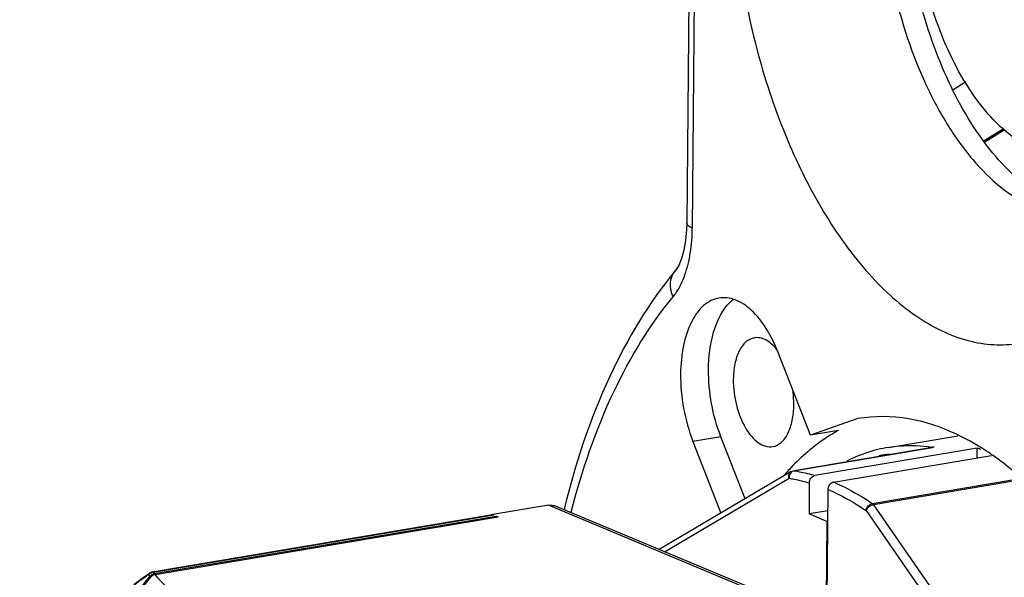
# Model space of a CAD drawing. Header units: millimetres. Extents: x 12 to 2508, y 25 to 1770.
# Tile 35 of 53: x 2143 to 2173, y 811 to 827. Entities that reach past the tile are written whole.
import ezdxf

# ---------------------------------------------------------------- set-up
doc = ezdxf.new("R2010")
doc.units = ezdxf.units.MM
for name, color, linetype in [('CABLE_PBL76', 7, 'Continuous'), ('COVER_J_ABL73', 7, 'Continuous'), ('COVER_J_PBL75', 7, 'Continuous'), ('new_view_8_VBL72', 7, 'Continuous'), ('PLATE_J_PBL74', 7, 'Continuous')]:
    doc.layers.add(name, color=color, linetype=linetype)

# ---------------------------------------------------------------- blocks, each defined once
blk = doc.blocks.new('PLATE_J_PBL74', base_point=(1217.389, 1067.36))
at = {"layer": 'PLATE_J_PBL74', "color": 7}
for points, knots in [([(1178.079, 1081.203), (1178.084, 1080.134), (1178.322, 1078.019), (1179.109, 1075.526), (1180.021, 1073.778), (1180.784, 1072.702), (1181.619, 1071.86), (1182.246, 1071.453), (1182.56, 1071.308)], [0, 0, 0, 0, 0.283097, 0.559922, 0.68753, 0.804167, 0.908314, 1, 1, 1, 1]), ([(1182.562, 1071.813), (1182.004, 1072.213), (1180.97, 1073.347), (1179.829, 1075.485), (1179.039, 1078.028), (1178.798, 1079.853), (1178.76, 1080.778)], [0, 0, 0, 0, 0.205725, 0.451109, 0.722474, 1, 1, 1, 1]), ([(1182.575, 1073.042), (1182.054, 1073.288), (1181.341, 1073.927), (1180.594, 1074.985), (1179.88, 1076.353), (1179.263, 1078.301), (1179.073, 1079.954), (1179.066, 1080.79)], [0, 0, 0, 0, 0.195391, 0.312201, 0.43988, 0.716699, 1, 1, 1, 1])]:
    blk.add_open_spline(points, degree=3, knots=knots, dxfattribs=at)
blk = doc.blocks.new('COVER_J_PBL75', base_point=(1209.479, 1067.055))
at = {"layer": 'COVER_J_PBL75', "color": 7}
for p, q in [((1172.507, 1095.867), (1172.292, 1070.785)), ((1171.977, 1069.4), (1171.941, 1069.353)), ((1171.948, 1069.361), (1171.941, 1069.353)), ((1171.948, 1069.361), (1171.942, 1069.352)), ((1175.992, 1064.441), (1175.025, 1066.913)), ((1177.404, 1064.934), (1175.992, 1064.441)), ((1174.037, 1062.535), (1173.31, 1064.394)), ((1176.828, 1064.582), (1175.992, 1064.441)), ((1172.473, 1064.253), (1173.313, 1062.107))]:
    blk.add_line(p, q, dxfattribs=at)
at = {"layer": 'COVER_J_PBL75', "color": 2}
for p, q in [((1172.671, 1095.718), (1172.456, 1070.636)), ((1181.185, 1073.253), (1181.751, 1073.605)), ((1181.195, 1073.231), (1181.768, 1073.583)), ((1181.207, 1073.221), (1181.782, 1073.572)), ((1171.941, 1069.353), (1171.948, 1069.361)), ((1173.31, 1064.394), (1172.473, 1064.253))]:
    blk.add_line(p, q, dxfattribs=at)
at = {"layer": 'COVER_J_PBL75', "color": 7}
blk.add_lwpolyline([(1172.292, 1070.785), (1172.286, 1070.599), (1172.256, 1070.269), (1172.205, 1069.98), (1172.134, 1069.728), (1172.048, 1069.52), (1171.977, 1069.4)], dxfattribs=at)
at = {"layer": 'COVER_J_PBL75', "color": 2}
blk.add_arc((1229.82, 999.221), 90.354, 122.98303, 123.2623, dxfattribs=at)
at = {"layer": 'COVER_J_PBL75', "color": 7}
for centre, radius, start, end in [((1180.444, 1058.722), 6.918, 136.7298, 137.2767), ((1180.59, 1058.588), 7.117, 137.2822, 138.9843)]:
    blk.add_arc(centre, radius, start, end, dxfattribs=at)
for points, knots in [([(1173.652, 1081.776), (1173.644, 1080.845), (1173.756, 1078.968), (1174.268, 1076.213), (1175.099, 1073.609), (1176.205, 1071.294), (1177.53, 1069.391), (1179.01, 1067.994), (1180.383, 1067.299), (1181.461, 1067.121), (1181.977, 1067.148), (1182.226, 1067.19)], [0, 0, 0, 0, 0.150414, 0.303038, 0.451801, 0.591016, 0.716122, 0.824584, 0.917176, 0.95929, 1, 1, 1, 1]), ([(1171.941, 1069.353), (1171.151, 1068.4), (1169.784, 1066.1), (1168.952, 1063.577), (1168.619, 1062.215)], [0, 0, 0, 0, 0.468872, 1, 1, 1, 1]), ([(1173.251, 1068.542), (1173.169, 1068.528), (1173.004, 1068.473), (1172.78, 1068.32), (1172.583, 1068.102), (1172.349, 1067.712), (1172.156, 1067.092), (1172.107, 1066.557), (1172.105, 1066.271)], [0, 0, 0, 0, 0.091529, 0.188395, 0.294701, 0.412792, 0.685393, 1, 1, 1, 1]), ([(1175.025, 1066.913), (1174.927, 1067.164), (1174.705, 1067.619), (1174.274, 1068.171), (1173.844, 1068.47), (1173.496, 1068.558), (1173.33, 1068.555), (1173.251, 1068.542)], [0, 0, 0, 0, 0.314052, 0.585607, 0.809344, 0.907174, 1, 1, 1, 1]), ([(1173.498, 1068.326), (1173.512, 1068.342), (1173.568, 1068.403), (1173.629, 1068.459), (1173.677, 1068.497)], [0, 0, 0, 0, 0.258378, 1, 1, 1, 1]), ([(1172.941, 1066.412), (1172.944, 1066.786), (1173.02, 1067.461), (1173.303, 1068.099), (1173.498, 1068.326)], [0, 0, 0, 0, 0.554751, 1, 1, 1, 1]), ([(1174.312, 1067.351), (1174.22, 1067.336), (1174.028, 1067.234), (1173.832, 1066.945), (1173.709, 1066.555), (1173.682, 1066.26), (1173.681, 1066.103)], [0, 0, 0, 0, 0.187128, 0.411103, 0.684496, 1, 1, 1, 1]), ([(1174.977, 1067.009), (1174.928, 1067.069), (1174.828, 1067.175), (1174.66, 1067.294), (1174.485, 1067.358), (1174.366, 1067.36), (1174.312, 1067.351)], [0, 0, 0, 0, 0.295336, 0.555951, 0.786839, 1, 1, 1, 1]), ([(1173.31, 1064.394), (1173.185, 1064.713), (1173.001, 1065.379), (1172.938, 1066.068), (1172.941, 1066.412)], [0, 0, 0, 0, 0.498354, 1, 1, 1, 1]), ([(1172.105, 1066.271), (1172.102, 1065.927), (1172.164, 1065.238), (1172.349, 1064.572), (1172.473, 1064.253)], [0, 0, 0, 0, 0.501646, 1, 1, 1, 1]), ([(1173.681, 1066.103), (1173.679, 1065.845), (1173.742, 1065.342), (1173.96, 1064.766), (1174.214, 1064.4), (1174.418, 1064.208), (1174.636, 1064.096), (1174.79, 1064.085), (1174.86, 1064.097)], [0, 0, 0, 0, 0.302985, 0.590733, 0.716065, 0.824736, 0.917504, 1, 1, 1, 1]), ([(1175.49, 1065.346), (1175.491, 1065.384), (1175.489, 1065.538), (1175.475, 1065.693), (1175.458, 1065.808)], [0, 0, 0, 0, 0.24567, 1, 1, 1, 1]), ([(1174.86, 1064.097), (1174.952, 1064.112), (1175.144, 1064.214), (1175.34, 1064.503), (1175.462, 1064.894), (1175.489, 1065.188), (1175.49, 1065.346)], [0, 0, 0, 0, 0.187128, 0.411103, 0.684496, 1, 1, 1, 1]), ([(1180.465, 1064.414), (1179.977, 1064.655), (1178.973, 1065.006), (1177.902, 1065.018), (1177.404, 1064.934)], [0, 0, 0, 0, 0.518807, 1, 1, 1, 1]), ([(1176.828, 1064.582), (1176.701, 1064.512), (1176.183, 1064.2), (1175.721, 1063.799), (1175.406, 1063.464)], [0, 0, 0, 0, 0.2401, 1, 1, 1, 1]), ([(1181.514, 1063.782), (1181.428, 1063.843), (1181.091, 1064.074), (1180.737, 1064.28), (1180.465, 1064.414)], [0, 0, 0, 0, 0.257991, 1, 1, 1, 1]), ([(1183.016, 1062.451), (1182.896, 1062.579), (1182.427, 1063.057), (1181.916, 1063.494), (1181.514, 1063.782)], [0, 0, 0, 0, 0.261577, 1, 1, 1, 1])]:
    blk.add_open_spline(points, degree=3, knots=knots, dxfattribs=at)
at = {"layer": 'COVER_J_PBL75', "color": 2}
for points, knots in [([(1172.456, 1070.636), (1172.413, 1070.653), (1172.344, 1070.685), (1172.292, 1070.755), (1172.292, 1070.785)], [0, 0, 0, 0, 0.599307, 1, 1, 1, 1]), ([(1172.234, 1069.235), (1172.31, 1069.447), (1172.418, 1069.912), (1172.454, 1070.386), (1172.456, 1070.636)], [0, 0, 0, 0, 0.474158, 1, 1, 1, 1]), ([(1171.824, 1069.114), (1171.83, 1069.136), (1171.856, 1069.221), (1171.9, 1069.301), (1171.941, 1069.353)], [0, 0, 0, 0, 0.255053, 1, 1, 1, 1]), ([(1171.881, 1068.581), (1171.862, 1068.626), (1171.802, 1068.795), (1171.792, 1068.986), (1171.824, 1069.114)], [0, 0, 0, 0, 0.266511, 1, 1, 1, 1]), ([(1171.881, 1068.581), (1171.918, 1068.625), (1172.065, 1068.825), (1172.171, 1069.054), (1172.234, 1069.235)], [0, 0, 0, 0, 0.230518, 1, 1, 1, 1]), ([(1168.829, 1062.134), (1169.149, 1063.373), (1169.925, 1065.649), (1171.171, 1067.726), (1171.881, 1068.581)], [0, 0, 0, 0, 0.535, 1, 1, 1, 1])]:
    blk.add_open_spline(points, degree=3, knots=knots, dxfattribs=at)
blk = doc.blocks.new('CABLE_PBL76', base_point=(1168.907, 1048.173))
at = {"layer": 'CABLE_PBL76', "color": 7}
for p, q in [((1178.323, 1064.075), (1180.399, 1064.424)), ((1175.483, 1063.373), (1179.635, 1064.073)), ((1180.972, 1064.05), (1176.122, 1063.232)), ((1180.97, 1063.754), (1180.972, 1064.05)), ((1176.682, 1063.032), (1181.398, 1063.826)), ((1175.414, 1063.348), (1171.467, 1061.017)), ((1175.953, 1063.011), (1175.945, 1062.082)), ((1176.609, 1063), (1176.587, 1062.996)), ((1176.598, 1062.992), (1176.587, 1062.996)), ((1176.587, 1062.996), (1176.587, 1062.979)), ((1176.478, 1058.766), (1176.513, 1062.811)), ((1168.158, 1062.343), (1166.486, 1062.061)), ((1168.353, 1062.32), (1174.144, 1059.897)), ((1166.482, 1062.053), (1156.304, 1060.338)), ((1156.368, 1060.295), (1166.591, 1062.017)), ((1156.391, 1060.266), (1166.646, 1061.994)), ((1166.479, 1062.059), (1166.486, 1062.061)), ((1166.479, 1062.059), (1166.486, 1062.061)), ((1166.486, 1062.061), (1166.517, 1062.048)), ((1166.591, 1062.017), (1166.59, 1061.985)), ((1166.591, 1062.017), (1166.646, 1061.994)), ((1176.507, 1062.177), (1175.945, 1062.082)), ((1176.482, 1061.857), (1175.945, 1062.082)), ((1176.482, 1061.857), (1176.456, 1058.775)), ((1176.482, 1061.857), (1176.504, 1061.861)), ((1156.242, 1060.316), (1156.223, 1060.305)), ((1156.234, 1060.312), (1156.223, 1060.305)), ((1156.223, 1060.305), (1156.223, 1060.305)), ((1156.233, 1060.206), (1156.238, 1060.213)), ((1156.233, 1060.206), (1156.238, 1060.213)), ((1156.266, 1060.328), (1156.242, 1060.316)), ((1156.289, 1060.335), (1156.266, 1060.328)), ((1156.304, 1060.338), (1156.289, 1060.335)), ((1156.289, 1060.335), (1156.289, 1060.335))]:
    blk.add_line(p, q, dxfattribs=at)
at = {"layer": 'CABLE_PBL76', "color": 2}
for p, q in [((1179.683, 1064.078), (1175.502, 1063.373)), ((1171.628, 1060.95), (1175.349, 1063.148)), ((1177.837, 1062.396), (1182.018, 1063.101)), ((1181.996, 1063.051), (1177.875, 1062.356)), ((1173.961, 1059.915), (1168.158, 1062.343)), ((1177.875, 1062.356), (1182.821, 1055.209)), ((1166.517, 1062.048), (1156.339, 1060.333)), ((1177.652, 1062.184), (1182.598, 1055.037)), ((1156.258, 1060.321), (1156.258, 1060.323))]:
    blk.add_line(p, q, dxfattribs=at)
at = {"layer": 'CABLE_PBL76', "color": 7}
blk.add_lwpolyline([(1156.22, 1060.303), (1156.009, 1060.15), (1155.765, 1059.97)], dxfattribs=at)
at = {"layer": 'CABLE_PBL76', "color": 2}
for centre, radius, start, end in [((1178.98, 1059.607), 4.526, 81.065, 81.6812), ((1178.856, 1059.889), 4.016, 97.2849, 101.6965), ((1174.44, 1057.705), 5.779, 66.8247, 67.1781), ((1174.291, 1057.532), 5.727, 66.389, 67.1755), ((1172.804, 1036.992), 28.592, 125.512, 126.9409), ((1156.352, 1060.119), 0.215, 115.2077, 136.8492), ((1158.284, 1061.886), 2.643, 217.7933, 218.2807), ((1158.304, 1061.902), 2.669, 218.2808, 218.7661), ((1158.325, 1061.918), 2.695, 218.7661, 219.2496), ((1156.326, 1060.142), 0.193, 110.6576, 114.975), ((1156.336, 1060.169), 0.172, 110.4542, 116.8075), ((1156.352, 1060.12), 0.213, 107.9373, 115.2059), ((1158.407, 1061.894), 2.591, 217.0396, 217.3959), ((1158.427, 1061.91), 2.617, 217.3967, 218.107)]:
    blk.add_arc(centre, radius, start, end, dxfattribs=at)
at = {"layer": 'CABLE_PBL76', "color": 7}
for centre, radius, start, end in [((1179.697, 1063.705), 0.374, 92.212, 99.5657), ((1179.506, 1059.106), 5.156, 72.1798, 73.475), ((1176.734, 1062.828), 0.213, 129.6718, 134.0684), ((1176.729, 1062.833), 0.206, 125.6841, 129.6579), ((1167.551, 1058.092), 4.11, 105.1224, 105.5689), ((1166.491, 1061.997), 0.0562, 94.7772, 99.5801), ((1156.425, 1060.068), 0.237, 129.2369, 142.2442)]:
    blk.add_arc(centre, radius, start, end, dxfattribs=at)
for points, knots in [([(1178.323, 1064.075), (1178.216, 1064.057), (1177.787, 1063.967), (1177.373, 1063.811), (1177.079, 1063.662)], [0, 0, 0, 0, 0.248095, 1, 1, 1, 1]), ([(1175.953, 1063.011), (1175.954, 1063.062), (1175.987, 1063.162), (1176.076, 1063.225), (1176.122, 1063.232)], [0, 0, 0, 0, 0.519894, 1, 1, 1, 1]), ([(1176.682, 1063.032), (1176.675, 1063.031), (1176.649, 1063.025), (1176.625, 1063.012), (1176.609, 1063.001)], [0, 0, 0, 0, 0.241706, 1, 1, 1, 1]), ([(1168.158, 1062.343), (1168.207, 1062.351), (1168.275, 1062.348), (1168.337, 1062.327), (1168.353, 1062.32)], [0, 0, 0, 0, 0.747319, 1, 1, 1, 1]), ([(1152.344, 1055.052), (1152.975, 1055.924), (1154.262, 1057.65), (1155.574, 1059.357), (1156.233, 1060.206)], [0, 0, 0, 0, 0.500499, 1, 1, 1, 1]), ([(1152.364, 1055.037), (1152.998, 1055.908), (1154.287, 1057.631), (1155.601, 1059.336), (1156.261, 1060.185)], [0, 0, 0, 0, 0.500482, 1, 1, 1, 1]), ([(1156.391, 1060.266), (1156.379, 1060.264), (1156.328, 1060.25), (1156.285, 1060.216), (1156.261, 1060.185)], [0, 0, 0, 0, 0.237358, 1, 1, 1, 1])]:
    blk.add_open_spline(points, degree=3, knots=knots, dxfattribs=at)
at = {"layer": 'CABLE_PBL76', "color": 2}
for points, knots in [([(1178.323, 1064.075), (1178.43, 1064.093), (1178.865, 1064.148), (1179.308, 1064.133), (1179.635, 1064.085)], [0, 0, 0, 0, 0.247626, 1, 1, 1, 1]), ([(1175.349, 1063.148), (1175.338, 1063.186), (1175.335, 1063.265), (1175.384, 1063.331), (1175.414, 1063.348)], [0, 0, 0, 0, 0.527025, 1, 1, 1, 1]), ([(1175.349, 1063.148), (1175.399, 1063.14), (1175.603, 1063.104), (1175.804, 1063.055), (1175.953, 1063.011)], [0, 0, 0, 0, 0.246698, 1, 1, 1, 1]), ([(1175.397, 1063.308), (1175.38, 1063.287), (1175.364, 1063.255), (1175.355, 1063.221), (1175.353, 1063.212)], [0, 0, 0, 0, 0.744813, 1, 1, 1, 1]), ([(1175.502, 1063.373), (1175.482, 1063.37), (1175.456, 1063.36), (1175.433, 1063.344), (1175.428, 1063.34)], [0, 0, 0, 0, 0.741531, 1, 1, 1, 1]), ([(1175.502, 1063.373), (1175.553, 1063.365), (1175.762, 1063.329), (1175.969, 1063.278), (1176.122, 1063.232)], [0, 0, 0, 0, 0.246653, 1, 1, 1, 1]), ([(1176.714, 1063.018), (1176.809, 1062.977), (1177.198, 1062.798), (1177.569, 1062.579), (1177.837, 1062.396)], [0, 0, 0, 0, 0.241505, 1, 1, 1, 1]), ([(1176.585, 1062.78), (1176.675, 1062.74), (1177.045, 1062.568), (1177.396, 1062.358), (1177.652, 1062.184)], [0, 0, 0, 0, 0.241786, 1, 1, 1, 1]), ([(1177.652, 1062.184), (1177.657, 1062.235), (1177.7, 1062.33), (1177.79, 1062.388), (1177.837, 1062.396)], [0, 0, 0, 0, 0.512668, 1, 1, 1, 1]), ([(1177.875, 1062.356), (1177.827, 1062.348), (1177.737, 1062.303), (1177.669, 1062.228), (1177.652, 1062.184)], [0, 0, 0, 0, 0.511755, 1, 1, 1, 1]), ([(1177.837, 1062.396), (1177.84, 1062.394), (1177.855, 1062.383), (1177.867, 1062.368), (1177.875, 1062.356)], [0, 0, 0, 0, 0.228306, 1, 1, 1, 1]), ([(1156.261, 1060.314), (1156.261, 1060.314), (1156.26, 1060.317), (1156.259, 1060.319), (1156.258, 1060.321)], [0, 0, 0, 0, 0.359381, 1, 1, 1, 1]), ([(1161.874, 1057.973), (1161.218, 1058.105), (1160.273, 1058.32), (1159.088, 1058.679), (1158.332, 1058.959), (1157.684, 1059.259), (1157.015, 1059.653), (1156.599, 1060.008), (1156.391, 1060.266)], [0, 0, 0, 0, 0.332357, 0.480879, 0.61474, 0.732781, 0.835208, 1, 1, 1, 1])]:
    blk.add_open_spline(points, degree=3, knots=knots, dxfattribs=at)
for points in [[(1175.353, 1063.212), (1175.349, 1063.191), (1175.347, 1063.169), (1175.349, 1063.148)], [(1175.428, 1063.34), (1175.416, 1063.33), (1175.406, 1063.32), (1175.397, 1063.308)], [(1175.483, 1063.373), (1175.489, 1063.374), (1175.495, 1063.374), (1175.502, 1063.373)], [(1156.201, 1060.281), (1156.199, 1060.276), (1156.197, 1060.271), (1156.195, 1060.266)], [(1156.22, 1060.303), (1156.212, 1060.297), (1156.206, 1060.289), (1156.201, 1060.281)], [(1156.244, 1060.317), (1156.24, 1060.316), (1156.236, 1060.313), (1156.232, 1060.311)], [(1156.289, 1060.335), (1156.284, 1060.334), (1156.28, 1060.332), (1156.275, 1060.331)], [(1156.339, 1060.333), (1156.321, 1060.332), (1156.303, 1060.329), (1156.286, 1060.324)], [(1156.304, 1060.338), (1156.311, 1060.339), (1156.318, 1060.339), (1156.325, 1060.337)], [(1156.325, 1060.337), (1156.33, 1060.337), (1156.334, 1060.335), (1156.339, 1060.333)]]:
    blk.add_open_spline(points, degree=3, dxfattribs=at)
at = {"layer": 'CABLE_PBL76', "color": 7}
for points in [[(1175.414, 1063.348), (1175.435, 1063.361), (1175.459, 1063.369), (1175.483, 1063.373)], [(1176.513, 1062.811), (1176.513, 1062.834), (1176.517, 1062.857), (1176.523, 1062.878)], [(1176.523, 1062.878), (1176.535, 1062.917), (1176.557, 1062.953), (1176.586, 1062.981)], [(1166.517, 1062.048), (1166.507, 1062.052), (1166.497, 1062.054), (1166.486, 1062.053)], [(1156.275, 1060.251), (1156.289, 1060.262), (1156.304, 1060.272), (1156.319, 1060.279)], [(1156.319, 1060.279), (1156.335, 1060.287), (1156.351, 1060.292), (1156.368, 1060.295)]]:
    blk.add_open_spline(points, degree=3, dxfattribs=at)
blk = doc.blocks.new('COVER_J_ABL73', base_point=(1203.054, 1067.36))
at = {"layer": 'CABLE_PBL76'}
blk.add_blockref('CABLE_PBL76', (1168.907, 1048.173), dxfattribs=at)
at = {"layer": 'COVER_J_PBL75'}
blk.add_blockref('COVER_J_PBL75', (1209.479, 1067.055), dxfattribs=at)
at = {"layer": 'PLATE_J_PBL74'}
blk.add_blockref('PLATE_J_PBL74', (1217.389, 1067.36), dxfattribs=at)
blk = doc.blocks.new('NEW_VIEW_8_VBL72', base_point=(1264.721, 1451.007))
at = {"layer": 'COVER_J_ABL73'}
blk.add_blockref('COVER_J_ABL73', (1203.054, 1067.36), dxfattribs=at)

msp = doc.modelspace()

# ---------------------------------------------------------------- block references
at = {"layer": 'new_view_8_VBL72'}
msp.add_blockref('NEW_VIEW_8_VBL72', (2255.626, 1201.366), dxfattribs=at)

doc.saveas('drawing.dxf')
